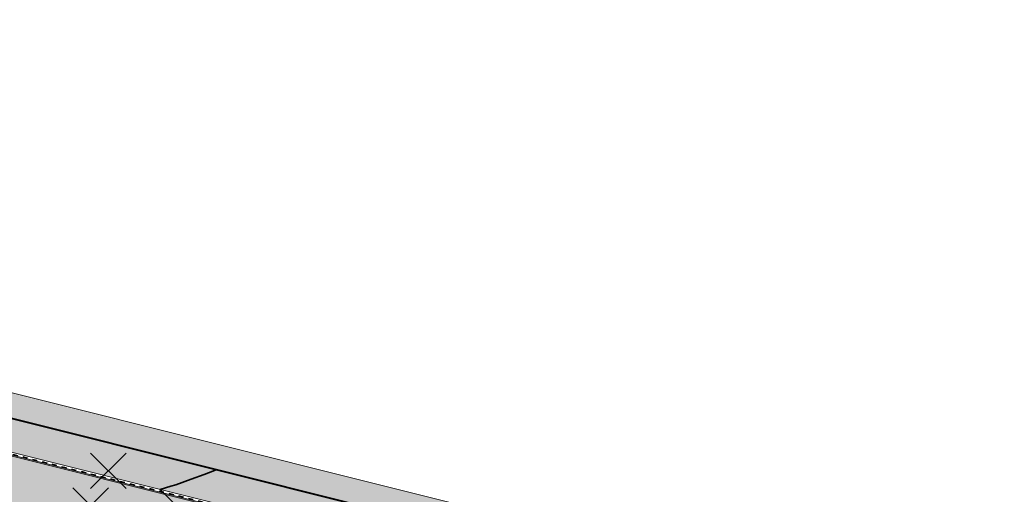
# Model space of a CAD drawing. Header units: metres. Extents: x 538891 to 1080079, y 6588829 to 13178720.
# Tile 78 of 256: x 539105 to 539145, y 6589525 to 6589544. Entities that reach past the tile are written whole.
import ezdxf

# ---------------------------------------------------------------- set-up
doc = ezdxf.new("R2010")
doc.units = ezdxf.units.M
doc.header["$LTSCALE"] = 0.4
doc.linetypes.add('#9_VIA31', pattern=[1, 0.5, -0.5])
doc.layers.add('KOLDE PST', color=7, linetype='Continuous')

# ---------------------------------------------------------------- blocks, each defined once
blk = doc.blocks.new('#9_019061_PP_TL (2D)')
at = {"linetype": 'Continuous', "lineweight": 0, "true_color": 0xffdf7f}
h = blk.add_hatch(color=41, dxfattribs=at)
edge = h.paths.add_edge_path()
edge.add_line((539078.584, 6589533.188), (539078.653, 6589534.722))
edge.add_line((539078.653, 6589534.722), (539077.355, 6589534.826))
edge.add_line((539077.355, 6589534.826), (539077.204, 6589534.148))
edge.add_line((539077.204, 6589534.148), (539076.488, 6589534.963))
edge.add_line((539076.488, 6589534.963), (539074.947, 6589533.639))
edge.add_line((539074.947, 6589533.639), (539075.07, 6589533.496))
edge.add_line((539075.07, 6589533.496), (539075.095, 6589533.09))
edge.add_arc((539078.379, 6589478.702), 54.487, 93.4555, 93.4918)
edge.add_line((539075.06, 6589533.087), (539054.851, 6589531.854))
edge.add_line((539054.851, 6589531.854), (539054.931, 6589530.557))
edge.add_line((539054.931, 6589530.557), (539075.139, 6589531.79))
edge.add_arc((539078.379, 6589478.689), 53.2, 75.936, 93.4918, ccw=False)
edge.add_line((539091.307, 6589530.294), (539160.943, 6589512.849))
edge.add_line((539160.943, 6589512.849), (539209.551, 6589500.58))
edge.add_line((539209.551, 6589500.58), (539288.566, 6589480.521))
edge.add_arc((539298.728, 6589520.551), 41.3, 255.7555, 260.1382)
edge.add_line((539291.655, 6589479.861), (539316.13, 6589475.606))
edge.add_line((539316.13, 6589475.606), (539397.23, 6589455.209))
edge.add_line((539397.23, 6589455.209), (539432.348, 6589446.342))
edge.add_line((539432.348, 6589446.342), (539471.499, 6589436.682))
edge.add_line((539471.499, 6589436.682), (539478.412, 6589434.976))
edge.add_line((539478.412, 6589434.976), (539478.729, 6589436.237))
edge.add_line((539478.729, 6589436.237), (539432.662, 6589447.604))
edge.add_line((539432.662, 6589447.604), (539397.548, 6589456.47))
edge.add_line((539397.548, 6589456.47), (539316.4, 6589476.879))
edge.add_line((539316.4, 6589476.879), (539291.877, 6589481.142))
edge.add_arc((539298.728, 6589520.551), 40, 255.7555, 260.1382, ccw=False)
edge.add_line((539288.886, 6589481.781), (539209.87, 6589501.84))
edge.add_line((539209.87, 6589501.84), (539161.26, 6589514.11))
edge.add_line((539161.26, 6589514.11), (539091.623, 6589531.555))
edge.add_arc((539078.379, 6589478.689), 54.5, 75.936, 89.7846)
at = {"linetype": 'Continuous', "lineweight": 0, "true_color": 0xadadad}
h = blk.add_hatch(color=253, dxfattribs=at)
edge = h.paths.add_edge_path()
edge.add_line((539055.219, 6589527.469), (539075.328, 6589528.696))
edge.add_arc((539078.379, 6589478.689), 50.1, 75.936, 93.4918, ccw=False)
edge.add_line((539090.554, 6589527.287), (539160.187, 6589509.843))
edge.add_line((539160.187, 6589509.843), (539167.14, 6589508.088))
edge.add_line((539167.14, 6589508.088), (539167.299, 6589508.718))
edge.add_line((539167.299, 6589508.718), (539168.753, 6589508.351))
edge.add_line((539168.753, 6589508.351), (539168.594, 6589507.721))
edge.add_line((539168.594, 6589507.721), (539183.545, 6589503.947))
edge.add_line((539183.545, 6589503.947), (539183.864, 6589505.211))
edge.add_line((539183.864, 6589505.211), (539185.319, 6589504.844))
edge.add_line((539185.319, 6589504.844), (539185, 6589503.58))
edge.add_line((539185, 6589503.58), (539186.674, 6589503.157))
edge.add_line((539186.674, 6589503.157), (539186.836, 6589503.8))
edge.add_line((539186.836, 6589503.8), (539188.484, 6589503.384))
edge.add_line((539188.484, 6589503.384), (539188.322, 6589502.741))
edge.add_line((539188.322, 6589502.741), (539208.79, 6589497.575))
edge.add_line((539208.79, 6589497.575), (539214.091, 6589496.229))
edge.add_arc((539213.328, 6589493.224), 3.1, -14.2445, 75.7555, ccw=False)
edge.add_line((539216.333, 6589492.461), (539214.936, 6589486.962))
edge.add_line((539214.936, 6589486.962), (539219.595, 6589485.806))
edge.add_line((539219.595, 6589485.806), (539221.231, 6589492.25))
edge.add_arc((539223.267, 6589491.733), 2.1, 75.7555, 165.7555, ccw=False)
edge.add_line((539223.783, 6589493.768), (539246.442, 6589488.016))
edge.add_line((539246.442, 6589488.016), (539246.65, 6589488.833))
edge.add_line((539246.65, 6589488.833), (539248.103, 6589488.464))
edge.add_line((539248.103, 6589488.464), (539247.896, 6589487.647))
edge.add_line((539247.896, 6589487.647), (539252.533, 6589486.47))
edge.add_line((539252.533, 6589486.47), (539252.722, 6589487.213))
edge.add_line((539252.722, 6589487.213), (539254.176, 6589486.844))
edge.add_line((539254.176, 6589486.844), (539253.986, 6589486.098))
edge.add_line((539253.986, 6589486.098), (539258.373, 6589484.987))
edge.add_line((539258.373, 6589484.987), (539258.59, 6589485.839))
edge.add_line((539258.59, 6589485.839), (539260.043, 6589485.47))
edge.add_line((539260.043, 6589485.47), (539259.827, 6589484.618))
edge.add_line((539259.827, 6589484.618), (539277.441, 6589480.146))
edge.add_line((539277.441, 6589480.146), (539277.6, 6589480.775))
edge.add_line((539277.6, 6589480.775), (539279.054, 6589480.408))
edge.add_line((539279.054, 6589480.408), (539278.895, 6589479.777))
edge.add_line((539278.895, 6589479.777), (539287.803, 6589477.516))
edge.add_arc((539298.728, 6589520.551), 44.4, 255.7555, 260.1382)
edge.add_line((539291.124, 6589476.807), (539307.996, 6589473.874))
edge.add_arc((539307.635, 6589471.803), 2.102, -15.8626, 80.1111, ccw=False)
edge.add_line((539309.657, 6589471.228), (539307.842, 6589463.913))
edge.add_line((539307.842, 6589463.913), (539312.501, 6589462.757))
edge.add_line((539312.501, 6589462.757), (539313.978, 6589468.71))
edge.add_arc((539317.957, 6589467.723), 4.1, 75.8828, 166.067, ccw=False)
edge.add_line((539318.957, 6589471.699), (539396.474, 6589452.203))
edge.add_line((539396.474, 6589452.203), (539425.8, 6589444.798))
edge.add_arc((539425.286, 6589442.762), 2.1, -13.933, 75.8292, ccw=False)
edge.add_line((539427.324, 6589442.257), (539426.108, 6589437.355))
edge.add_line((539426.108, 6589437.355), (539429.796, 6589436.44))
edge.add_line((539429.796, 6589436.44), (539431.007, 6589441.32))
edge.add_arc((539433.045, 6589440.814), 2.1, 76.1394, 166.067, ccw=False)
edge.add_line((539433.548, 6589442.853), (539477.763, 6589431.943))
edge.add_line((539477.763, 6589431.943), (539478.485, 6589434.855))
edge.add_line((539478.485, 6589434.855), (539471.475, 6589436.585))
edge.add_line((539471.475, 6589436.585), (539432.323, 6589446.245))
edge.add_line((539432.323, 6589446.245), (539397.206, 6589455.112))
edge.add_line((539397.206, 6589455.112), (539316.109, 6589475.508))
edge.add_line((539316.109, 6589475.508), (539291.637, 6589479.763))
edge.add_arc((539298.728, 6589520.551), 41.4, 255.7555, 260.1382, ccw=False)
edge.add_line((539288.541, 6589480.424), (539209.526, 6589500.483))
edge.add_line((539209.526, 6589500.483), (539160.919, 6589512.752))
edge.add_line((539160.919, 6589512.752), (539091.283, 6589530.197))
edge.add_arc((539078.379, 6589478.689), 53.1, 75.936, 93.4918)
edge.add_line((539075.145, 6589531.69), (539055.037, 6589530.463))
edge.add_line((539055.037, 6589530.463), (539055.219, 6589527.469))
at = {"color": 26, "linetype": 'Continuous', "lineweight": 9, "true_color": 0x7f1f00, "flags": 128}
for points in [[(538967.08, 6589597.136), (538965.705, 6589591.547), (538963.368, 6589580.683, 0.090401), (538963.125, 6589572.997), (538965.76, 6589555.405, 0.276185), (538973.214, 6589546.331), (538977.303, 6589545.118), (538983.133, 6589543.579, 0.054191), (538991.028, 6589542.388), (538997.299, 6589542.127, -0.05419), (539002.227, 6589541.384), (539020.495, 6589536.562), (539037.1, 6589531.383, 0.091075), (539048.377, 6589530.016), (539075.148, 6589531.65, -0.076752), (539091.273, 6589530.158), (539160.909, 6589512.713), (539209.517, 6589500.444), (539288.531, 6589480.385, 0.019126)], [(538967.216, 6589597.103), (538965.842, 6589591.515), (538963.505, 6589580.654, 0.090401), (538963.263, 6589573.018), (538965.899, 6589555.426, 0.276092), (538973.257, 6589546.464), (538977.341, 6589545.253), (538983.169, 6589543.715, 0.054191), (538991.033, 6589542.528), (538997.305, 6589542.267, -0.05419), (539002.263, 6589541.519), (539020.534, 6589536.697), (539037.142, 6589531.517, 0.091075), (539048.369, 6589530.156), (539075.139, 6589531.79, -0.076752), (539091.307, 6589530.294), (539160.943, 6589512.849), (539209.551, 6589500.58), (539288.566, 6589480.521, 0.019126)]]:
    blk.add_lwpolyline(points, format="xyb", dxfattribs=at)
at = {"color": 26, "linetype": '#9_VIA31', "lineweight": 35, "true_color": 0x7f1f00, "flags": 128}
blk.add_lwpolyline([(538967.148, 6589597.12), (538965.773, 6589591.531), (538963.436, 6589580.669, 0.090401), (538963.194, 6589573.008), (538965.83, 6589555.415, 0.276139), (538973.235, 6589546.397), (538977.322, 6589545.185), (538983.151, 6589543.647, 0.054191), (538991.031, 6589542.458), (538997.302, 6589542.197, -0.05419), (539002.245, 6589541.451), (539020.515, 6589536.63), (539037.121, 6589531.45, 0.091075), (539048.373, 6589530.086), (539075.144, 6589531.72, -0.076752), (539091.29, 6589530.226), (539160.926, 6589512.781), (539209.534, 6589500.512), (539288.549, 6589480.453, 0.019126), (539291.643, 6589479.792), (539316.116, 6589475.538), (539397.213, 6589455.141), (539432.331, 6589446.274), (539471.482, 6589436.614), (539478.395, 6589434.908), (539555.625, 6589415.495), (539563.518, 6589413.636), (539630.809, 6589396.623), (539632.547, 6589396.223), (539640.038, 6589394.503), (539786.833, 6589357.406), (539792.242, 6589356.056), (539846.138, 6589342.595), (539852.087, 6589341.1), (539969.581, 6589312.224), (539977.328, 6589310.446), (540019.708, 6589299.874), (540032.915, 6589296.579), (540077.671, 6589285.413), (540083.955, 6589283.804), (540089.235, 6589282.474, 0.207862), (540106.041, 6589285.237), (540137.857, 6589305.759)], format="xyb", dxfattribs=at)
at = {"color": 41, "linetype": 'Continuous', "lineweight": 9, "true_color": 0xffdf7f, "flags": 128}
blk.add_lwpolyline([(539288.886, 6589481.781), (539209.87, 6589501.84), (539161.26, 6589514.11), (539091.623, 6589531.555, 0.0605), (539078.584, 6589533.188), (539078.584, 6589533.188), (539078.653, 6589534.722), (539077.355, 6589534.826), (539077.204, 6589534.148), (539076.488, 6589534.963), (539074.947, 6589533.639), (539075.07, 6589533.496), (539075.095, 6589533.09, 0.000158), (539075.06, 6589533.087), (539054.851, 6589531.854), (539054.931, 6589530.557), (539075.139, 6589531.79, -0.076752), (539091.307, 6589530.294), (539160.943, 6589512.849), (539209.551, 6589500.58), (539288.566, 6589480.521, 0.019126)], format="xyb", dxfattribs=at)
at = {"color": 5, "linetype": 'Continuous', "lineweight": 40, "true_color": 0x0000ff, "flags": 128}
blk.add_lwpolyline([(539169.532, 6589512.022), (539161.26, 6589514.11), (539091.623, 6589531.555, 0.0605), (539078.584, 6589533.188)], format="xyb", dxfattribs=at)
at = {"color": 251, "linetype": 'Continuous', "lineweight": 9, "true_color": 0x5b5b5b, "flags": 128}
blk.add_lwpolyline([(539160.919, 6589512.752), (539091.283, 6589530.197, 0.076752), (539075.145, 6589531.69), (539055.037, 6589530.463), (539055.219, 6589527.469), (539075.328, 6589528.696, -0.076752), (539090.554, 6589527.287), (539160.187, 6589509.843)], format="xyb", dxfattribs=at)
at = {"color": 5, "linetype": 'Continuous', "lineweight": 35, "true_color": 0x0000ff, "flags": 128}
blk.add_lwpolyline([(539113.191, 6589526.152), (539112.889, 6589526.033), (539112.722, 6589525.967), (539112.199, 6589525.781), (539111.591, 6589525.564), (539111.391, 6589525.501), (539110.97, 6589525.368), (539111.425, 6589524.903), (539111.534, 6589524.783), (539112.233, 6589524.014), (539112.556, 6589523.634), (539113.029, 6589523.077), (539113.099, 6589522.992), (539113.153, 6589522.925), (539113.389, 6589522.635), (539113.818, 6589522.109), (539114.586, 6589521.163)], dxfattribs=at)
blk = doc.blocks.new('KOLDE PST TL')
at = {"color": 7}
blk.add_blockref('#9_019061_PP_TL (2D)', (0, 0), dxfattribs=at)
blk = doc.blocks.new('#13_Kolde pst HP -xref$0$likvideeritav')
at = {"color": 1, "linetype": 'Continuous', "lineweight": 25, "true_color": 0xff0000}
for p, q in [((0.707, -0.707), (-0.707, 0.707)), ((0.707, 0.707), (-0.707, -0.707))]:
    blk.add_line(p, q, dxfattribs=at)
blk = doc.blocks.new('#13_KOLDE TAIM (2D)')
at = {"linetype": 'Continuous', "lineweight": 0, "true_color": 0xc4f877}
h = blk.add_hatch(color=71, dxfattribs=at)
edge = h.paths.add_edge_path()
edge.add_line((539169.777, 6589512.992), (539161.504, 6589515.08))
edge.add_line((539161.504, 6589515.08), (539091.866, 6589532.525))
edge.add_arc((539078.379, 6589478.689), 55.5, 75.936, 89.7619)
edge.add_line((539078.61, 6589534.188), (539078.587, 6589533.899))
edge.add_line((539078.587, 6589533.899), (539078.584, 6589533.188))
edge.add_arc((539078.379, 6589478.689), 54.5, 75.936, 89.7846, ccw=False)
edge.add_line((539091.623, 6589531.555), (539161.26, 6589514.11))
edge.add_line((539161.26, 6589514.11), (539169.532, 6589512.022))
edge.add_line((539169.532, 6589512.022), (539169.777, 6589512.992))
at = {"color": 71, "linetype": 'Continuous', "lineweight": 5, "true_color": 0xc4f877, "flags": 128}
blk.add_lwpolyline([(539169.777, 6589512.992), (539161.504, 6589515.08), (539091.866, 6589532.525, 0.0604), (539078.61, 6589534.188), (539078.587, 6589533.899), (539078.584, 6589533.188, -0.0605), (539091.623, 6589531.555), (539161.26, 6589514.11), (539169.532, 6589512.022)], format="xyb", close=True, dxfattribs=at)
at = {"color": 1, "true_color": 0xff0000}
for p in [(539108.901, 6589526.114), (539108.2, 6589524.736)]:
    blk.add_blockref('#13_Kolde pst HP -xref$0$likvideeritav', p, dxfattribs=at)
blk = doc.blocks.new('Kolde pst Taim')
at = {"color": 13, "true_color": 0xff4646}
blk.add_blockref('#13_KOLDE TAIM (2D)', (0, 0), dxfattribs=at)

msp = doc.modelspace()

# ---------------------------------------------------------------- block references
at = {"layer": 'KOLDE PST', "color": 7}
for name in ['KOLDE PST TL', 'Kolde pst Taim']:
    msp.add_blockref(name, (0, 0), dxfattribs=at)

doc.saveas('drawing.dxf')
